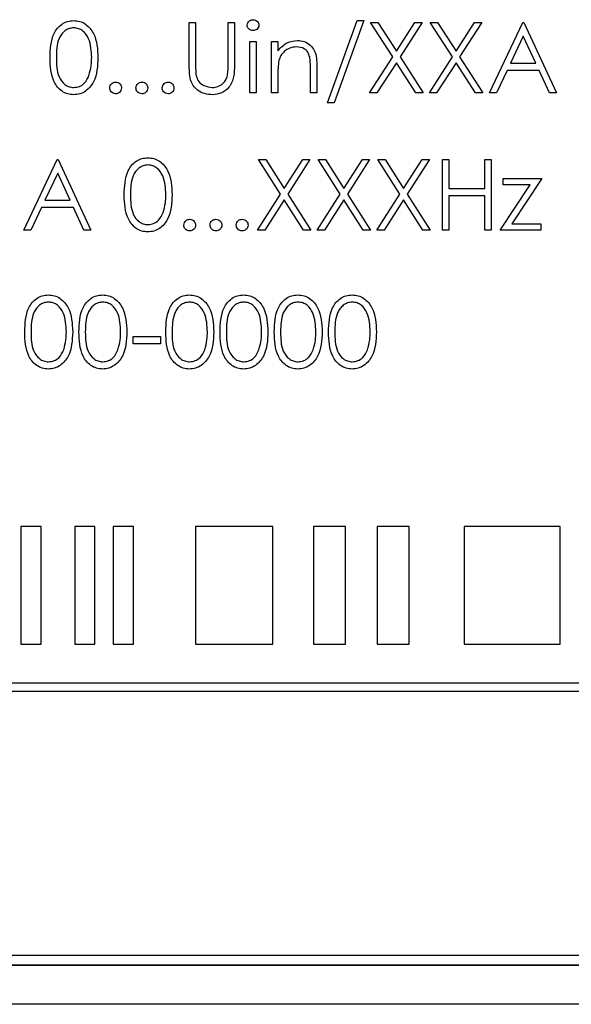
# Model space of a CAD drawing. Header units: millimetres. Extents: x 5 to 418, y 2 to 292.
# Tile 37 of 93: x 111.78 to 114.13, y 200.74 to 204.93. Entities that reach past the tile are written whole.
import ezdxf

# ---------------------------------------------------------------- set-up
doc = ezdxf.new("R2010")
doc.units = ezdxf.units.MM

msp = doc.modelspace()

# ---------------------------------------------------------------- linework, layer by layer
at = {"color": 7, "linetype": 'Continuous', "lineweight": 25}
for p, q in [((112.5053, 204.9197), (112.5323, 204.9197)), ((112.5053, 204.7385), (112.5053, 204.9197)), ((112.5323, 204.9197), (112.5323, 204.7399)), ((112.6707, 204.7399), (112.6707, 204.9197)), ((112.6707, 204.9197), (112.6976, 204.9197)), ((112.6976, 204.9197), (112.6976, 204.7385)), ((113.0938, 204.5774), (113.2193, 204.9274)), ((113.2476, 204.9274), (113.1222, 204.5774)), ((113.2193, 204.9274), (113.2476, 204.9274)), ((113.2765, 204.9197), (113.3076, 204.9197)), ((113.3706, 204.7727), (113.2765, 204.9197)), ((113.3076, 204.9197), (113.3861, 204.797)), ((113.3861, 204.797), (113.4647, 204.9197)), ((113.4957, 204.9197), (113.4017, 204.7727)), ((113.4647, 204.9197), (113.4957, 204.9197)), ((113.6244, 204.7727), (113.5303, 204.9197)), ((113.5303, 204.9197), (113.5614, 204.9197)), ((113.5614, 204.9197), (113.64, 204.797)), ((113.64, 204.797), (113.7185, 204.9197)), ((113.7496, 204.9197), (113.6555, 204.7727)), ((113.7185, 204.9197), (113.7496, 204.9197)), ((113.7823, 204.6197), (113.9246, 204.9197)), ((113.9246, 204.9197), (113.9284, 204.9197)), ((113.9284, 204.9197), (114.0669, 204.6197)), ((112.763, 204.8389), (112.79, 204.8389)), ((112.763, 204.6197), (112.763, 204.8389)), ((112.79, 204.8389), (112.79, 204.6197)), ((112.8553, 204.6197), (112.8553, 204.8389)), ((112.8553, 204.8389), (112.8823, 204.8389)), ((112.8823, 204.8389), (112.8823, 204.7994)), ((113.9262, 204.8612), (113.8719, 204.7466)), ((113.9791, 204.7466), (113.9262, 204.8612)), ((113.2726, 204.6197), (113.3706, 204.7727)), ((113.4017, 204.7727), (113.4996, 204.6197)), ((113.5265, 204.6197), (113.6244, 204.7727)), ((113.6555, 204.7727), (113.7534, 204.6197)), ((113.0207, 204.6197), (113.0207, 204.7228)), ((113.0476, 204.7316), (113.0476, 204.6197)), ((113.3861, 204.7484), (113.3037, 204.6197)), ((113.4685, 204.6197), (113.3861, 204.7484)), ((113.64, 204.7484), (113.5576, 204.6197)), ((113.7223, 204.6197), (113.64, 204.7484)), ((113.8573, 204.7158), (113.8116, 204.6197)), ((113.9933, 204.7158), (113.8573, 204.7158)), ((113.8719, 204.7466), (113.9791, 204.7466)), ((114.0376, 204.6197), (113.9933, 204.7158)), ((112.8823, 204.6989), (112.8823, 204.6197)), ((112.79, 204.6197), (112.763, 204.6197)), ((112.8823, 204.6197), (112.8553, 204.6197)), ((113.0476, 204.6197), (113.0207, 204.6197)), ((113.3037, 204.6197), (113.2726, 204.6197)), ((113.4996, 204.6197), (113.4685, 204.6197)), ((113.5576, 204.6197), (113.5265, 204.6197)), ((113.7534, 204.6197), (113.7223, 204.6197)), ((113.8116, 204.6197), (113.7823, 204.6197)), ((114.0669, 204.6197), (114.0376, 204.6197)), ((113.1222, 204.5774), (113.0938, 204.5774)), ((111.8015, 204.0363), (111.9438, 204.3363)), ((111.9438, 204.3363), (111.9476, 204.3363)), ((111.9476, 204.3363), (112.0861, 204.0363)), ((112.7996, 204.3363), (112.8306, 204.3363)), ((112.8937, 204.1893), (112.7996, 204.3363)), ((112.8306, 204.3363), (112.9092, 204.2136)), ((112.9092, 204.2136), (112.9877, 204.3363)), ((113.0188, 204.3363), (112.9247, 204.1893)), ((112.9877, 204.3363), (113.0188, 204.3363)), ((113.1475, 204.1893), (113.0534, 204.3363)), ((113.0534, 204.3363), (113.0845, 204.3363)), ((113.0845, 204.3363), (113.163, 204.2136)), ((113.163, 204.2136), (113.2416, 204.3363)), ((113.2726, 204.3363), (113.1786, 204.1893)), ((113.2416, 204.3363), (113.2726, 204.3363)), ((113.4014, 204.1893), (113.3073, 204.3363)), ((113.3073, 204.3363), (113.3383, 204.3363)), ((113.3383, 204.3363), (113.4169, 204.2136)), ((113.4169, 204.2136), (113.4954, 204.3363)), ((113.5265, 204.3363), (113.4324, 204.1893)), ((113.4954, 204.3363), (113.5265, 204.3363)), ((113.5823, 204.3363), (113.6092, 204.3363)), ((113.5823, 204.0363), (113.5823, 204.3363)), ((113.6092, 204.3363), (113.6092, 204.2133)), ((113.763, 204.2133), (113.763, 204.3363)), ((113.763, 204.3363), (113.79, 204.3363)), ((113.79, 204.3363), (113.79, 204.0363)), ((111.9454, 204.2779), (111.8911, 204.1633)), ((111.9983, 204.1633), (111.9454, 204.2779)), ((113.84, 204.2286), (113.84, 204.2556)), ((113.84, 204.2556), (114.0053, 204.2556)), ((114.0053, 204.2556), (113.8778, 204.0633)), ((113.6092, 204.2133), (113.763, 204.2133)), ((113.8284, 204.0363), (113.956, 204.2286)), ((113.956, 204.2286), (113.84, 204.2286)), ((111.8911, 204.1633), (111.9983, 204.1633)), ((112.7957, 204.0363), (112.8937, 204.1893)), ((112.9092, 204.1651), (112.8268, 204.0363)), ((112.9916, 204.0363), (112.9092, 204.1651)), ((112.9247, 204.1893), (113.0226, 204.0363)), ((113.0496, 204.0363), (113.1475, 204.1893)), ((113.163, 204.1651), (113.0806, 204.0363)), ((113.2454, 204.0363), (113.163, 204.1651)), ((113.1786, 204.1893), (113.2765, 204.0363)), ((113.3034, 204.0363), (113.4014, 204.1893)), ((113.4169, 204.1651), (113.3345, 204.0363)), ((113.4993, 204.0363), (113.4169, 204.1651)), ((113.4324, 204.1893), (113.5303, 204.0363)), ((113.763, 204.1825), (113.6092, 204.1825)), ((113.6092, 204.1825), (113.6092, 204.0363)), ((113.763, 204.0363), (113.763, 204.1825)), ((111.8765, 204.1325), (111.8309, 204.0363)), ((112.0125, 204.1325), (111.8765, 204.1325)), ((112.0568, 204.0363), (112.0125, 204.1325)), ((113.8778, 204.0633), (114.0015, 204.0633)), ((114.0015, 204.0633), (114.0015, 204.0363)), ((111.8309, 204.0363), (111.8015, 204.0363)), ((112.0861, 204.0363), (112.0568, 204.0363)), ((112.8268, 204.0363), (112.7957, 204.0363)), ((113.0226, 204.0363), (112.9916, 204.0363)), ((113.0806, 204.0363), (113.0496, 204.0363)), ((113.2765, 204.0363), (113.2454, 204.0363)), ((113.3345, 204.0363), (113.3034, 204.0363)), ((113.5303, 204.0363), (113.4993, 204.0363)), ((113.6092, 204.0363), (113.5823, 204.0363)), ((113.79, 204.0363), (113.763, 204.0363)), ((114.0015, 204.0363), (113.8284, 204.0363)), ((112.2669, 203.553), (112.2669, 203.5838)), ((112.2669, 203.5838), (112.3823, 203.5838)), ((112.3823, 203.5838), (112.3823, 203.553)), ((112.3823, 203.553), (112.2669, 203.553)), ((111.7892, 202.7756), (111.7892, 202.2756)), ((111.8749, 202.7756), (111.7892, 202.7756)), ((111.8749, 202.2756), (111.8749, 202.7756)), ((112.0177, 202.7756), (112.0177, 202.2756)), ((112.1034, 202.7756), (112.0177, 202.7756)), ((112.1034, 202.2756), (112.1034, 202.7756)), ((112.2677, 202.7756), (112.182, 202.7756)), ((112.182, 202.7756), (112.182, 202.2756)), ((112.2677, 202.2756), (112.2677, 202.7756)), ((112.8604, 202.7756), (112.5319, 202.7756)), ((112.5319, 202.7756), (112.5319, 202.2756)), ((112.8604, 202.2756), (112.8604, 202.7756)), ((113.1693, 202.7756), (113.0335, 202.7756)), ((113.0335, 202.7756), (113.0335, 202.2756)), ((113.1693, 202.2756), (113.1693, 202.7756)), ((113.305, 202.7756), (113.305, 202.2756)), ((113.4408, 202.7756), (113.305, 202.7756)), ((113.4408, 202.2756), (113.4408, 202.7756)), ((113.6752, 202.7756), (113.6752, 202.2756)), ((114.0825, 202.7756), (113.6752, 202.7756)), ((114.0825, 202.2756), (114.0825, 202.7756)), ((111.7892, 202.2756), (111.8749, 202.2756)), ((112.0177, 202.2756), (112.1034, 202.2756)), ((112.182, 202.2756), (112.2677, 202.2756)), ((112.5319, 202.2756), (112.8604, 202.2756)), ((113.0335, 202.2756), (113.1693, 202.2756)), ((113.305, 202.2756), (113.4408, 202.2756)), ((113.6752, 202.2756), (114.0825, 202.2756)), ((116.8194, 202.1089), (108.6304, 202.1089)), ((108.6304, 202.0756), (116.8194, 202.0756)), ((108.6371, 200.9528), (116.9704, 200.9528)), ((108.5943, 200.9111), (117.0109, 200.9111)), ((108.5943, 200.9099), (117.0109, 200.9099)), ((116.9693, 200.7433), (108.6359, 200.7433))]:
    msp.add_line(p, q, dxfattribs=at)
for points, knots in [([(111.913, 204.7696), (111.9142, 204.8054), (111.9156, 204.8502), (111.9436, 204.8953), (111.9631, 204.9132), (111.987, 204.9252), (112.0046, 204.9267), (112.0133, 204.9274)], [0, 0, 0, 0, 0.498702, 0.624177, 0.749467, 0.874745, 1, 1, 1, 1]), ([(112.0133, 204.9274), (112.0222, 204.9267), (112.0398, 204.9252), (112.072, 204.9096), (112.1126, 204.8595), (112.1151, 204.8056), (112.1169, 204.7696)], [0, 0, 0, 0, 0.1256, 0.251197, 0.500581, 1, 1, 1, 1]), ([(112.7515, 204.908), (112.752, 204.9116), (112.753, 204.9186), (112.76, 204.9261), (112.768, 204.9306), (112.7736, 204.931), (112.7764, 204.9312)], [0, 0, 0, 0, 0.279289, 0.558897, 0.779452, 1, 1, 1, 1]), ([(112.7764, 204.9312), (112.7799, 204.9308), (112.7871, 204.9301), (112.7953, 204.9241), (112.8006, 204.9164), (112.8012, 204.9108), (112.8015, 204.908)], [0, 0, 0, 0, 0.279869, 0.559866, 0.779911, 1, 1, 1, 1]), ([(112.0142, 204.8966), (112.0074, 204.8959), (111.9936, 204.8945), (111.9754, 204.884), (111.9608, 204.8692), (111.9409, 204.8327), (111.9404, 204.7977), (111.94, 204.7697)], [0, 0, 0, 0, 0.125139, 0.250418, 0.375519, 0.500847, 1, 1, 1, 1]), ([(112.09, 204.7697), (112.0888, 204.7975), (112.0872, 204.8392), (112.0591, 204.8805), (112.0348, 204.8944), (112.0211, 204.8959), (112.0142, 204.8966)], [0, 0, 0, 0, 0.500072, 0.749021, 0.874598, 1, 1, 1, 1]), ([(112.7764, 204.8851), (112.7729, 204.8854), (112.7658, 204.8862), (112.7577, 204.8922), (112.7524, 204.8997), (112.7518, 204.9052), (112.7515, 204.908)], [0, 0, 0, 0, 0.279784, 0.559698, 0.779921, 1, 1, 1, 1]), ([(112.8015, 204.908), (112.801, 204.9045), (112.7999, 204.8974), (112.7928, 204.8901), (112.7847, 204.8857), (112.7792, 204.8853), (112.7764, 204.8851)], [0, 0, 0, 0, 0.27916, 0.558862, 0.779356, 1, 1, 1, 1]), ([(112.8823, 204.7994), (112.8951, 204.8131), (112.9179, 204.8378), (112.9511, 204.8412), (112.9657, 204.8427)], [0, 0, 0, 0, 0.559141, 1, 1, 1, 1]), ([(112.9657, 204.8427), (112.9755, 204.8419), (112.9952, 204.8402), (113.021, 204.8244), (113.0471, 204.7893), (113.0474, 204.7554), (113.0476, 204.7316)], [0, 0, 0, 0, 0.187021, 0.37389, 0.56061, 1, 1, 1, 1]), ([(112.961, 204.8158), (112.9515, 204.8148), (112.9325, 204.8129), (112.9102, 204.7974), (112.8939, 204.7789), (112.8889, 204.7648), (112.8864, 204.7578)], [0, 0, 0, 0, 0.279553, 0.559373, 0.779703, 1, 1, 1, 1]), ([(113.0175, 204.7727), (113.0154, 204.7797), (113.0111, 204.7936), (112.9916, 204.8128), (112.9726, 204.8147), (112.961, 204.8158)], [0, 0, 0, 0, 0.281192, 0.561331, 1, 1, 1, 1]), ([(112.0133, 204.612), (112.0046, 204.6127), (111.9871, 204.6141), (111.9552, 204.6298), (111.9158, 204.6802), (111.9141, 204.7338), (111.913, 204.7696)], [0, 0, 0, 0, 0.125551, 0.25109, 0.50025, 1, 1, 1, 1]), ([(111.94, 204.7697), (111.9402, 204.7416), (111.9405, 204.6996), (111.9693, 204.6587), (111.9936, 204.645), (112.0074, 204.6435), (112.0142, 204.6427)], [0, 0, 0, 0, 0.500291, 0.749086, 0.874606, 1, 1, 1, 1]), ([(112.1169, 204.7696), (112.1152, 204.7335), (112.1127, 204.6796), (112.0719, 204.6298), (112.0398, 204.6141), (112.0222, 204.6127), (112.0133, 204.612)], [0, 0, 0, 0, 0.499407, 0.748743, 0.874372, 1, 1, 1, 1]), ([(112.0786, 204.6943), (112.0824, 204.7081), (112.0892, 204.7328), (112.0897, 204.7584), (112.09, 204.7697)], [0, 0, 0, 0, 0.559599, 1, 1, 1, 1]), ([(112.8864, 204.7578), (112.8849, 204.7468), (112.8822, 204.7273), (112.8822, 204.7076), (112.8823, 204.6989)], [0, 0, 0, 0, 0.559658, 1, 1, 1, 1]), ([(113.0207, 204.7228), (113.0208, 204.7322), (113.0209, 204.7489), (113.0186, 204.7654), (113.0175, 204.7727)], [0, 0, 0, 0, 0.560255, 1, 1, 1, 1]), ([(112.5107, 204.6753), (112.5088, 204.687), (112.5053, 204.7079), (112.5053, 204.7291), (112.5053, 204.7385)], [0, 0, 0, 0, 0.5594986, 1, 1, 1, 1]), ([(112.5323, 204.7399), (112.5322, 204.7325), (112.5322, 204.7192), (112.5331, 204.7059), (112.5335, 204.7)], [0, 0, 0, 0, 0.5601244, 1, 1, 1, 1]), ([(112.6976, 204.7385), (112.6974, 204.7218), (112.6969, 204.6885), (112.6788, 204.6442), (112.6439, 204.6162), (112.6176, 204.6134), (112.6044, 204.612)], [0, 0, 0, 0, 0.281655, 0.560111, 0.78008, 1, 1, 1, 1]), ([(112.6677, 204.6934), (112.6688, 204.702), (112.6708, 204.7175), (112.6708, 204.7331), (112.6707, 204.7399)], [0, 0, 0, 0, 0.559624, 1, 1, 1, 1]), ([(112.0142, 204.6427), (112.0224, 204.6438), (112.0388, 204.6458), (112.0641, 204.663), (112.0731, 204.6824), (112.0786, 204.6943)], [0, 0, 0, 0, 0.280257, 0.560781, 1, 1, 1, 1]), ([(112.1669, 204.6408), (112.1673, 204.6445), (112.1682, 204.6519), (112.175, 204.6601), (112.1832, 204.6651), (112.189, 204.6656), (112.1919, 204.6658)], [0, 0, 0, 0, 0.279576, 0.559284, 0.779552, 1, 1, 1, 1]), ([(112.1919, 204.6658), (112.1956, 204.6654), (112.203, 204.6646), (112.2111, 204.6577), (112.2162, 204.6495), (112.2166, 204.6437), (112.2169, 204.6408)], [0, 0, 0, 0, 0.279602, 0.559212, 0.779475, 1, 1, 1, 1]), ([(112.2784, 204.6408), (112.2789, 204.6445), (112.2797, 204.6519), (112.2865, 204.6601), (112.2947, 204.6651), (112.3005, 204.6656), (112.3034, 204.6658)], [0, 0, 0, 0, 0.279576, 0.559284, 0.779552, 1, 1, 1, 1]), ([(112.3034, 204.6658), (112.3071, 204.6654), (112.3145, 204.6646), (112.3226, 204.6577), (112.3277, 204.6495), (112.3282, 204.6437), (112.3284, 204.6408)], [0, 0, 0, 0, 0.279602, 0.559212, 0.779475, 1, 1, 1, 1]), ([(112.39, 204.6408), (112.3904, 204.6445), (112.3913, 204.6519), (112.3981, 204.6601), (112.4063, 204.6651), (112.4121, 204.6656), (112.415, 204.6658)], [0, 0, 0, 0, 0.279576, 0.559284, 0.779552, 1, 1, 1, 1]), ([(112.415, 204.6658), (112.4186, 204.6654), (112.426, 204.6646), (112.4341, 204.6577), (112.4393, 204.6495), (112.4397, 204.6437), (112.44, 204.6408)], [0, 0, 0, 0, 0.279602, 0.559212, 0.779475, 1, 1, 1, 1]), ([(112.6044, 204.612), (112.593, 204.6128), (112.5703, 204.6143), (112.5416, 204.6292), (112.5205, 204.6502), (112.514, 204.6669), (112.5107, 204.6753)], [0, 0, 0, 0, 0.280221, 0.559914, 0.779952, 1, 1, 1, 1]), ([(112.5335, 204.7), (112.5354, 204.6908), (112.5392, 204.6725), (112.5649, 204.649), (112.5885, 204.6451), (112.6029, 204.6427)], [0, 0, 0, 0, 0.281057, 0.560821, 1, 1, 1, 1]), ([(112.6029, 204.6427), (112.6112, 204.6436), (112.6277, 204.6454), (112.6477, 204.6581), (112.6614, 204.6748), (112.6656, 204.6872), (112.6677, 204.6934)], [0, 0, 0, 0, 0.279787, 0.559377, 0.779569, 1, 1, 1, 1]), ([(112.1919, 204.6158), (112.1882, 204.6163), (112.1808, 204.6172), (112.1727, 204.624), (112.1677, 204.6322), (112.1671, 204.6379), (112.1669, 204.6408)], [0, 0, 0, 0, 0.279581, 0.559143, 0.779575, 1, 1, 1, 1]), ([(112.2169, 204.6408), (112.2164, 204.6371), (112.2156, 204.6298), (112.2087, 204.6216), (112.2006, 204.6166), (112.1948, 204.6161), (112.1919, 204.6158)], [0, 0, 0, 0, 0.2794691, 0.5593578, 0.7796739, 1, 1, 1, 1]), ([(112.3034, 204.6158), (112.2997, 204.6163), (112.2924, 204.6172), (112.2842, 204.624), (112.2792, 204.6322), (112.2787, 204.6379), (112.2784, 204.6408)], [0, 0, 0, 0, 0.279581, 0.559143, 0.779575, 1, 1, 1, 1]), ([(112.3284, 204.6408), (112.328, 204.6371), (112.3271, 204.6298), (112.3203, 204.6216), (112.3121, 204.6166), (112.3063, 204.6161), (112.3034, 204.6158)], [0, 0, 0, 0, 0.279469, 0.559358, 0.779674, 1, 1, 1, 1]), ([(112.415, 204.6158), (112.4113, 204.6163), (112.4039, 204.6172), (112.3958, 204.624), (112.3908, 204.6322), (112.3902, 204.6379), (112.39, 204.6408)], [0, 0, 0, 0, 0.279581, 0.559143, 0.779575, 1, 1, 1, 1]), ([(112.44, 204.6408), (112.4395, 204.6371), (112.4386, 204.6298), (112.4318, 204.6216), (112.4236, 204.6166), (112.4178, 204.6161), (112.415, 204.6158)], [0, 0, 0, 0, 0.279469, 0.559358, 0.779674, 1, 1, 1, 1]), ([(112.2284, 204.1862), (112.2296, 204.222), (112.231, 204.2669), (112.259, 204.3119), (112.2785, 204.3298), (112.3024, 204.3419), (112.3199, 204.3433), (112.3287, 204.344)], [0, 0, 0, 0, 0.498702, 0.624177, 0.749467, 0.874745, 1, 1, 1, 1]), ([(112.3287, 204.344), (112.3375, 204.3433), (112.3552, 204.3419), (112.3874, 204.3263), (112.4279, 204.2762), (112.4305, 204.2222), (112.4323, 204.1862)], [0, 0, 0, 0, 0.1256, 0.251197, 0.500581, 1, 1, 1, 1]), ([(112.3296, 204.3133), (112.3227, 204.3126), (112.309, 204.3112), (112.2907, 204.3007), (112.2762, 204.2859), (112.2563, 204.2494), (112.2558, 204.2143), (112.2553, 204.1863)], [0, 0, 0, 0, 0.125139, 0.250418, 0.375519, 0.500847, 1, 1, 1, 1]), ([(112.4053, 204.1863), (112.4042, 204.2142), (112.4026, 204.2559), (112.3745, 204.2972), (112.3502, 204.3111), (112.3365, 204.3125), (112.3296, 204.3133)], [0, 0, 0, 0, 0.500072, 0.749021, 0.874598, 1, 1, 1, 1]), ([(112.3287, 204.0286), (112.32, 204.0294), (112.3024, 204.0308), (112.2706, 204.0465), (112.2312, 204.0969), (112.2295, 204.1505), (112.2284, 204.1862)], [0, 0, 0, 0, 0.125551, 0.25109, 0.50025, 1, 1, 1, 1]), ([(112.2553, 204.1863), (112.2556, 204.1583), (112.2559, 204.1163), (112.2847, 204.0754), (112.309, 204.0616), (112.3228, 204.0602), (112.3296, 204.0594)], [0, 0, 0, 0, 0.500291, 0.749086, 0.874606, 1, 1, 1, 1]), ([(112.4323, 204.1862), (112.4306, 204.1502), (112.4281, 204.0962), (112.3873, 204.0465), (112.3552, 204.0308), (112.3375, 204.0294), (112.3287, 204.0286)], [0, 0, 0, 0, 0.499407, 0.748743, 0.874372, 1, 1, 1, 1]), ([(112.394, 204.1109), (112.3978, 204.1247), (112.4046, 204.1495), (112.4051, 204.1751), (112.4053, 204.1863)], [0, 0, 0, 0, 0.5595988, 1, 1, 1, 1]), ([(112.3296, 204.0594), (112.3378, 204.0604), (112.3542, 204.0625), (112.3795, 204.0796), (112.3885, 204.0991), (112.394, 204.1109)], [0, 0, 0, 0, 0.280257, 0.560781, 1, 1, 1, 1]), ([(112.4823, 204.0575), (112.4827, 204.0612), (112.4836, 204.0686), (112.4904, 204.0767), (112.4986, 204.0817), (112.5044, 204.0822), (112.5073, 204.0825)], [0, 0, 0, 0, 0.279576, 0.559284, 0.779552, 1, 1, 1, 1]), ([(112.5073, 204.0825), (112.511, 204.0821), (112.5184, 204.0812), (112.5264, 204.0744), (112.5316, 204.0662), (112.532, 204.0604), (112.5323, 204.0575)], [0, 0, 0, 0, 0.279602, 0.559212, 0.779475, 1, 1, 1, 1]), ([(112.5938, 204.0575), (112.5942, 204.0612), (112.5951, 204.0686), (112.6019, 204.0767), (112.6101, 204.0817), (112.6159, 204.0822), (112.6188, 204.0825)], [0, 0, 0, 0, 0.279576, 0.559284, 0.779552, 1, 1, 1, 1]), ([(112.6188, 204.0825), (112.6225, 204.0821), (112.6299, 204.0812), (112.638, 204.0744), (112.6431, 204.0662), (112.6436, 204.0604), (112.6438, 204.0575)], [0, 0, 0, 0, 0.279602, 0.559212, 0.779475, 1, 1, 1, 1]), ([(112.7053, 204.0575), (112.7058, 204.0612), (112.7067, 204.0686), (112.7134, 204.0767), (112.7216, 204.0817), (112.7274, 204.0822), (112.7303, 204.0825)], [0, 0, 0, 0, 0.279576, 0.559284, 0.779552, 1, 1, 1, 1]), ([(112.7303, 204.0825), (112.734, 204.0821), (112.7414, 204.0812), (112.7495, 204.0744), (112.7546, 204.0662), (112.7551, 204.0604), (112.7553, 204.0575)], [0, 0, 0, 0, 0.279602, 0.559212, 0.779475, 1, 1, 1, 1]), ([(112.5073, 204.0325), (112.5036, 204.0329), (112.4962, 204.0339), (112.4881, 204.0406), (112.4831, 204.0488), (112.4825, 204.0546), (112.4823, 204.0575)], [0, 0, 0, 0, 0.2795812, 0.5591432, 0.7795754, 1, 1, 1, 1]), ([(112.5323, 204.0575), (112.5318, 204.0538), (112.531, 204.0464), (112.5241, 204.0383), (112.5159, 204.0333), (112.5102, 204.0328), (112.5073, 204.0325)], [0, 0, 0, 0, 0.2794691, 0.5593578, 0.7796739, 1, 1, 1, 1]), ([(112.6188, 204.0325), (112.6151, 204.0329), (112.6078, 204.0339), (112.5996, 204.0406), (112.5946, 204.0488), (112.5941, 204.0546), (112.5938, 204.0575)], [0, 0, 0, 0, 0.2795812, 0.5591432, 0.7795754, 1, 1, 1, 1]), ([(112.6438, 204.0575), (112.6434, 204.0538), (112.6425, 204.0464), (112.6357, 204.0383), (112.6275, 204.0333), (112.6217, 204.0328), (112.6188, 204.0325)], [0, 0, 0, 0, 0.2794691, 0.5593578, 0.7796739, 1, 1, 1, 1]), ([(112.7303, 204.0325), (112.7267, 204.0329), (112.7193, 204.0339), (112.7112, 204.0406), (112.7061, 204.0488), (112.7056, 204.0546), (112.7053, 204.0575)], [0, 0, 0, 0, 0.2795812, 0.5591432, 0.7795754, 1, 1, 1, 1]), ([(112.7553, 204.0575), (112.7549, 204.0538), (112.754, 204.0464), (112.7472, 204.0383), (112.739, 204.0333), (112.7332, 204.0328), (112.7303, 204.0325)], [0, 0, 0, 0, 0.2794691, 0.5593578, 0.7796739, 1, 1, 1, 1]), ([(111.8053, 203.6029), (111.8065, 203.6387), (111.8079, 203.6835), (111.8359, 203.7286), (111.8554, 203.7465), (111.8793, 203.7586), (111.8969, 203.76), (111.9056, 203.7607)], [0, 0, 0, 0, 0.498702, 0.624177, 0.749467, 0.874745, 1, 1, 1, 1]), ([(111.9056, 203.7607), (111.9145, 203.76), (111.9321, 203.7586), (111.9643, 203.7429), (112.0049, 203.6929), (112.0075, 203.6389), (112.0092, 203.6029)], [0, 0, 0, 0, 0.1256, 0.251197, 0.500581, 1, 1, 1, 1]), ([(112.0361, 203.6029), (112.0373, 203.6387), (112.0387, 203.6835), (112.0667, 203.7286), (112.0862, 203.7465), (112.1101, 203.7586), (112.1276, 203.76), (112.1364, 203.7607)], [0, 0, 0, 0, 0.498702, 0.6241765, 0.7494675, 0.8747453, 1, 1, 1, 1]), ([(112.1364, 203.7607), (112.1452, 203.76), (112.1629, 203.7586), (112.1951, 203.7429), (112.2356, 203.6929), (112.2382, 203.6389), (112.24, 203.6029)], [0, 0, 0, 0, 0.1256, 0.251197, 0.500581, 1, 1, 1, 1]), ([(112.4053, 203.6029), (112.4065, 203.6387), (112.4079, 203.6835), (112.4359, 203.7286), (112.4554, 203.7465), (112.4793, 203.7586), (112.4969, 203.76), (112.5056, 203.7607)], [0, 0, 0, 0, 0.498702, 0.624177, 0.749467, 0.874745, 1, 1, 1, 1]), ([(112.5056, 203.7607), (112.5145, 203.76), (112.5321, 203.7586), (112.5643, 203.7429), (112.6049, 203.6929), (112.6075, 203.6389), (112.6092, 203.6029)], [0, 0, 0, 0, 0.1256, 0.251197, 0.500581, 1, 1, 1, 1]), ([(112.6361, 203.6029), (112.6373, 203.6387), (112.6387, 203.6835), (112.6667, 203.7286), (112.6862, 203.7465), (112.7101, 203.7586), (112.7276, 203.76), (112.7364, 203.7607)], [0, 0, 0, 0, 0.498702, 0.624177, 0.749467, 0.874745, 1, 1, 1, 1]), ([(112.7364, 203.7607), (112.7452, 203.76), (112.7629, 203.7586), (112.7951, 203.7429), (112.8356, 203.6929), (112.8382, 203.6389), (112.84, 203.6029)], [0, 0, 0, 0, 0.1256, 0.251197, 0.500581, 1, 1, 1, 1]), ([(112.8669, 203.6029), (112.868, 203.6387), (112.8695, 203.6835), (112.8974, 203.7286), (112.9169, 203.7465), (112.9409, 203.7586), (112.9584, 203.76), (112.9672, 203.7607)], [0, 0, 0, 0, 0.498702, 0.624177, 0.749467, 0.874745, 1, 1, 1, 1]), ([(112.9672, 203.7607), (112.976, 203.76), (112.9937, 203.7586), (113.0259, 203.7429), (113.0664, 203.6929), (113.069, 203.6389), (113.0707, 203.6029)], [0, 0, 0, 0, 0.1256, 0.251197, 0.500581, 1, 1, 1, 1]), ([(113.0976, 203.6029), (113.0988, 203.6387), (113.1003, 203.6835), (113.1282, 203.7286), (113.1477, 203.7465), (113.1716, 203.7586), (113.1892, 203.76), (113.1979, 203.7607)], [0, 0, 0, 0, 0.498702, 0.624177, 0.749467, 0.874745, 1, 1, 1, 1]), ([(113.1979, 203.7607), (113.2068, 203.76), (113.2244, 203.7586), (113.2566, 203.7429), (113.2972, 203.6929), (113.2998, 203.6389), (113.3015, 203.6029)], [0, 0, 0, 0, 0.1256, 0.251197, 0.500581, 1, 1, 1, 1]), ([(111.9065, 203.7299), (111.8997, 203.7292), (111.8859, 203.7279), (111.8677, 203.7173), (111.8531, 203.7026), (111.8333, 203.666), (111.8327, 203.631), (111.8323, 203.603)], [0, 0, 0, 0, 0.125139, 0.250418, 0.375519, 0.500847, 1, 1, 1, 1]), ([(111.9823, 203.603), (111.9811, 203.6309), (111.9795, 203.6726), (111.9514, 203.7138), (111.9271, 203.7278), (111.9134, 203.7292), (111.9065, 203.7299)], [0, 0, 0, 0, 0.500072, 0.749021, 0.874598, 1, 1, 1, 1]), ([(112.1373, 203.7299), (112.1304, 203.7292), (112.1167, 203.7279), (112.0984, 203.7173), (112.0839, 203.7026), (112.064, 203.666), (112.0635, 203.631), (112.063, 203.603)], [0, 0, 0, 0, 0.125139, 0.250418, 0.375519, 0.500847, 1, 1, 1, 1]), ([(112.213, 203.603), (112.2119, 203.6309), (112.2103, 203.6726), (112.1822, 203.7138), (112.1579, 203.7278), (112.1442, 203.7292), (112.1373, 203.7299)], [0, 0, 0, 0, 0.500072, 0.749021, 0.874598, 1, 1, 1, 1]), ([(112.5065, 203.7299), (112.4997, 203.7292), (112.4859, 203.7279), (112.4677, 203.7173), (112.4531, 203.7026), (112.4333, 203.666), (112.4327, 203.631), (112.4323, 203.603)], [0, 0, 0, 0, 0.125139, 0.250418, 0.375519, 0.500847, 1, 1, 1, 1]), ([(112.5823, 203.603), (112.5811, 203.6309), (112.5795, 203.6726), (112.5514, 203.7138), (112.5271, 203.7278), (112.5134, 203.7292), (112.5065, 203.7299)], [0, 0, 0, 0, 0.500072, 0.749021, 0.874598, 1, 1, 1, 1]), ([(112.7373, 203.7299), (112.7304, 203.7292), (112.7167, 203.7279), (112.6984, 203.7173), (112.6839, 203.7026), (112.664, 203.666), (112.6635, 203.631), (112.663, 203.603)], [0, 0, 0, 0, 0.125139, 0.250418, 0.375519, 0.500847, 1, 1, 1, 1]), ([(112.813, 203.603), (112.8119, 203.6309), (112.8103, 203.6726), (112.7822, 203.7138), (112.7579, 203.7278), (112.7442, 203.7292), (112.7373, 203.7299)], [0, 0, 0, 0, 0.500072, 0.749021, 0.874598, 1, 1, 1, 1]), ([(112.9681, 203.7299), (112.9612, 203.7292), (112.9474, 203.7279), (112.9292, 203.7173), (112.9146, 203.7026), (112.8948, 203.666), (112.8942, 203.631), (112.8938, 203.603)], [0, 0, 0, 0, 0.125139, 0.250418, 0.375519, 0.500847, 1, 1, 1, 1]), ([(113.0438, 203.603), (113.0427, 203.6309), (113.041, 203.6726), (113.0129, 203.7138), (112.9887, 203.7278), (112.9749, 203.7292), (112.9681, 203.7299)], [0, 0, 0, 0, 0.500072, 0.749021, 0.874598, 1, 1, 1, 1]), ([(113.1988, 203.7299), (113.192, 203.7292), (113.1782, 203.7279), (113.16, 203.7173), (113.1454, 203.7026), (113.1256, 203.666), (113.125, 203.631), (113.1246, 203.603)], [0, 0, 0, 0, 0.125139, 0.250418, 0.375519, 0.500847, 1, 1, 1, 1]), ([(113.2746, 203.603), (113.2735, 203.6309), (113.2718, 203.6726), (113.2437, 203.7138), (113.2194, 203.7278), (113.2057, 203.7292), (113.1988, 203.7299)], [0, 0, 0, 0, 0.500072, 0.749021, 0.874598, 1, 1, 1, 1]), ([(111.9056, 203.4453), (111.8969, 203.446), (111.8794, 203.4475), (111.8475, 203.4632), (111.8081, 203.5136), (111.8064, 203.5671), (111.8053, 203.6029)], [0, 0, 0, 0, 0.125551, 0.25109, 0.50025, 1, 1, 1, 1]), ([(111.8323, 203.603), (111.8325, 203.575), (111.8328, 203.533), (111.8616, 203.492), (111.8859, 203.4783), (111.8997, 203.4768), (111.9065, 203.4761)], [0, 0, 0, 0, 0.500291, 0.749086, 0.874606, 1, 1, 1, 1]), ([(112.0092, 203.6029), (112.0075, 203.5669), (112.005, 203.5129), (111.9642, 203.4632), (111.9321, 203.4475), (111.9145, 203.446), (111.9056, 203.4453)], [0, 0, 0, 0, 0.499407, 0.748743, 0.874372, 1, 1, 1, 1]), ([(111.9709, 203.5276), (111.9747, 203.5414), (111.9816, 203.5661), (111.982, 203.5917), (111.9823, 203.603)], [0, 0, 0, 0, 0.5595988, 1, 1, 1, 1]), ([(112.1364, 203.4453), (112.1276, 203.446), (112.1101, 203.4475), (112.0783, 203.4632), (112.0389, 203.5136), (112.0372, 203.5671), (112.0361, 203.6029)], [0, 0, 0, 0, 0.125551, 0.25109, 0.50025, 1, 1, 1, 1]), ([(112.063, 203.603), (112.0632, 203.575), (112.0636, 203.533), (112.0924, 203.492), (112.1167, 203.4783), (112.1304, 203.4768), (112.1373, 203.4761)], [0, 0, 0, 0, 0.500291, 0.749086, 0.874606, 1, 1, 1, 1]), ([(112.24, 203.6029), (112.2383, 203.5669), (112.2358, 203.5129), (112.195, 203.4632), (112.1629, 203.4475), (112.1452, 203.446), (112.1364, 203.4453)], [0, 0, 0, 0, 0.499407, 0.748743, 0.874372, 1, 1, 1, 1]), ([(112.2017, 203.5276), (112.2055, 203.5414), (112.2123, 203.5661), (112.2128, 203.5917), (112.213, 203.603)], [0, 0, 0, 0, 0.5595988, 1, 1, 1, 1]), ([(112.5056, 203.4453), (112.4969, 203.446), (112.4794, 203.4475), (112.4475, 203.4632), (112.4081, 203.5136), (112.4064, 203.5671), (112.4053, 203.6029)], [0, 0, 0, 0, 0.125551, 0.25109, 0.50025, 1, 1, 1, 1]), ([(112.4323, 203.603), (112.4325, 203.575), (112.4328, 203.533), (112.4616, 203.492), (112.4859, 203.4783), (112.4997, 203.4768), (112.5065, 203.4761)], [0, 0, 0, 0, 0.500291, 0.749086, 0.874606, 1, 1, 1, 1]), ([(112.6092, 203.6029), (112.6075, 203.5669), (112.605, 203.5129), (112.5642, 203.4632), (112.5321, 203.4475), (112.5145, 203.446), (112.5056, 203.4453)], [0, 0, 0, 0, 0.499407, 0.748743, 0.874372, 1, 1, 1, 1]), ([(112.5709, 203.5276), (112.5747, 203.5414), (112.5816, 203.5661), (112.582, 203.5917), (112.5823, 203.603)], [0, 0, 0, 0, 0.5595988, 1, 1, 1, 1]), ([(112.7364, 203.4453), (112.7276, 203.446), (112.7101, 203.4475), (112.6783, 203.4632), (112.6389, 203.5136), (112.6372, 203.5671), (112.6361, 203.6029)], [0, 0, 0, 0, 0.125551, 0.25109, 0.50025, 1, 1, 1, 1]), ([(112.663, 203.603), (112.6632, 203.575), (112.6636, 203.533), (112.6924, 203.492), (112.7167, 203.4783), (112.7304, 203.4768), (112.7373, 203.4761)], [0, 0, 0, 0, 0.500291, 0.749086, 0.874606, 1, 1, 1, 1]), ([(112.84, 203.6029), (112.8383, 203.5669), (112.8358, 203.5129), (112.795, 203.4632), (112.7629, 203.4475), (112.7452, 203.446), (112.7364, 203.4453)], [0, 0, 0, 0, 0.499407, 0.748743, 0.874372, 1, 1, 1, 1]), ([(112.8017, 203.5276), (112.8055, 203.5414), (112.8123, 203.5661), (112.8128, 203.5917), (112.813, 203.603)], [0, 0, 0, 0, 0.5595988, 1, 1, 1, 1]), ([(112.9672, 203.4453), (112.9584, 203.446), (112.9409, 203.4475), (112.9091, 203.4632), (112.8696, 203.5136), (112.868, 203.5671), (112.8669, 203.6029)], [0, 0, 0, 0, 0.125551, 0.25109, 0.50025, 1, 1, 1, 1]), ([(112.8938, 203.603), (112.894, 203.575), (112.8943, 203.533), (112.9232, 203.492), (112.9475, 203.4783), (112.9612, 203.4768), (112.9681, 203.4761)], [0, 0, 0, 0, 0.500291, 0.749086, 0.874606, 1, 1, 1, 1]), ([(113.0707, 203.6029), (113.069, 203.5669), (113.0665, 203.5129), (113.0257, 203.4632), (112.9936, 203.4475), (112.976, 203.446), (112.9672, 203.4453)], [0, 0, 0, 0, 0.4994065, 0.7487427, 0.8743724, 1, 1, 1, 1]), ([(113.0324, 203.5276), (113.0363, 203.5414), (113.0431, 203.5661), (113.0436, 203.5917), (113.0438, 203.603)], [0, 0, 0, 0, 0.5595988, 1, 1, 1, 1]), ([(113.1979, 203.4453), (113.1892, 203.446), (113.1717, 203.4475), (113.1398, 203.4632), (113.1004, 203.5136), (113.0988, 203.5671), (113.0976, 203.6029)], [0, 0, 0, 0, 0.125551, 0.25109, 0.50025, 1, 1, 1, 1]), ([(113.1246, 203.603), (113.1248, 203.575), (113.1251, 203.533), (113.1539, 203.492), (113.1783, 203.4783), (113.192, 203.4768), (113.1988, 203.4761)], [0, 0, 0, 0, 0.500291, 0.749086, 0.874606, 1, 1, 1, 1]), ([(113.3015, 203.6029), (113.2998, 203.5669), (113.2973, 203.5129), (113.2565, 203.4632), (113.2244, 203.4475), (113.2068, 203.446), (113.1979, 203.4453)], [0, 0, 0, 0, 0.4994065, 0.7487427, 0.8743724, 1, 1, 1, 1]), ([(113.2632, 203.5276), (113.267, 203.5414), (113.2739, 203.5661), (113.2744, 203.5917), (113.2746, 203.603)], [0, 0, 0, 0, 0.5595988, 1, 1, 1, 1]), ([(111.9065, 203.4761), (111.9147, 203.4771), (111.9311, 203.4792), (111.9565, 203.4963), (111.9654, 203.5157), (111.9709, 203.5276)], [0, 0, 0, 0, 0.280257, 0.560781, 1, 1, 1, 1]), ([(112.1373, 203.4761), (112.1455, 203.4771), (112.1619, 203.4792), (112.1872, 203.4963), (112.1962, 203.5157), (112.2017, 203.5276)], [0, 0, 0, 0, 0.280257, 0.560781, 1, 1, 1, 1]), ([(112.5065, 203.4761), (112.5147, 203.4771), (112.5311, 203.4792), (112.5565, 203.4963), (112.5654, 203.5157), (112.5709, 203.5276)], [0, 0, 0, 0, 0.280257, 0.560781, 1, 1, 1, 1]), ([(112.7373, 203.4761), (112.7455, 203.4771), (112.7619, 203.4792), (112.7872, 203.4963), (112.7962, 203.5157), (112.8017, 203.5276)], [0, 0, 0, 0, 0.280257, 0.560781, 1, 1, 1, 1]), ([(112.9681, 203.4761), (112.9763, 203.4771), (112.9927, 203.4792), (113.018, 203.4963), (113.027, 203.5157), (113.0324, 203.5276)], [0, 0, 0, 0, 0.280257, 0.560781, 1, 1, 1, 1]), ([(113.1988, 203.4761), (113.207, 203.4771), (113.2234, 203.4792), (113.2488, 203.4963), (113.2577, 203.5157), (113.2632, 203.5276)], [0, 0, 0, 0, 0.280257, 0.560781, 1, 1, 1, 1])]:
    msp.add_open_spline(points, degree=3, knots=knots, dxfattribs=at)

doc.saveas('drawing.dxf')
